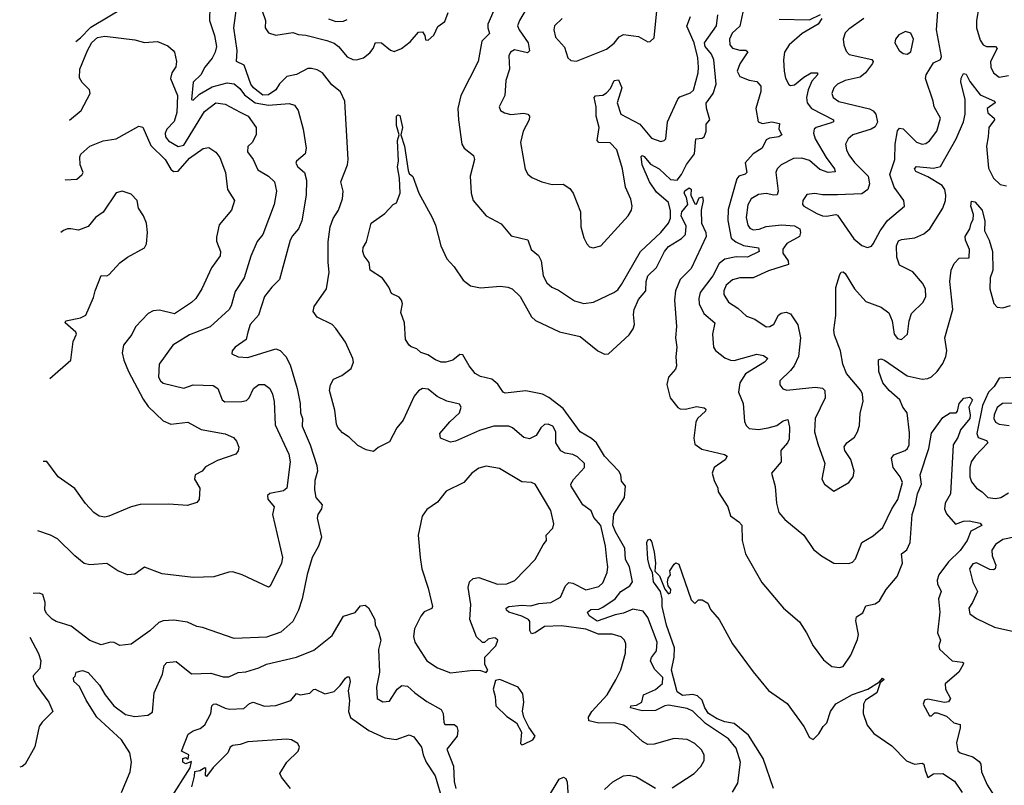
# Model space of a CAD drawing. Extents: x 1493970 to 1595317, y 729910 to 844791.
# Tile 206 of 256: x 1499021 to 1504263, y 835592 to 839668. Entities that reach past the tile are written whole.
import ezdxf

# ---------------------------------------------------------------- set-up
doc = ezdxf.new("R2010")
doc.units = 0

msp = doc.modelspace()

# ---------------------------------------------------------------- linework, layer by layer
at = {"layer": '0CON10XD'}
for points in [[(1500035.5, 839815), (1500031.8, 839665), (1500058, 839585), (1500068.9, 839525), (1500062, 839495), (1500045, 839463.5), (1500006.4, 839415), (1499985, 839374.6), (1499944.7, 839335), (1499935, 839243.3), (1499945, 839240), (1499978.1, 839271.9), (1500045, 839310.5), (1500125, 839332.9), (1500162.9, 839327.1), (1500192.6, 839302.6), (1500217.9, 839267.9), (1500275.1, 839225.1), (1500345, 839213.4), (1500455, 839222.5), (1500485, 839214.2), (1500502.9, 839185), (1500530, 839085), (1500545.6, 838985), (1500541.1, 838955), (1500494.6, 838915.4), (1500490.6, 838905), (1500502.5, 838885), (1500537.3, 838855), (1500547.7, 838815), (1500546.4, 838733.6), (1500522.5, 838597.5), (1500505.4, 838555), (1500472.9, 838517.1), (1500461.8, 838495), (1500404.4, 838285), (1500363.1, 838245), (1500324.5, 838195), (1500292.5, 838095), (1500248.9, 838045), (1500235.6, 838005), (1500226, 837965), (1500168, 837925), (1500152.5, 837905), (1500150, 837890), (1500185, 837873.5), (1500235, 837870), (1500385, 837916.1), (1500407.6, 837907.6), (1500437.8, 837875), (1500461.8, 837831.8), (1500498.8, 837705), (1500514.6, 837625), (1500515.9, 837575), (1500526.2, 837545), (1500524.6, 837505), (1500568.1, 837405), (1500603.1, 837295), (1500606.4, 837265), (1500592.5, 837215), (1500591.5, 837165), (1500598.5, 837125), (1500630.8, 837085), (1500627.5, 837065), (1500607.5, 837035), (1500604.3, 837015), (1500627, 836913), (1500611.4, 836865), (1500578.6, 836805), (1500552.2, 836715), (1500525.4, 836585), (1500505.4, 836525), (1500476.1, 836463.9), (1500412.2, 836407.8), (1500335, 836380.9), (1500163.7, 836373.7), (1499995, 836433.3), (1499965, 836438.5), (1499915, 836461.9), (1499841.9, 836471.9), (1499785, 836467.3), (1499761.4, 836458.6), (1499714.2, 836415), (1499615, 836344), (1499555, 836336.7), (1499525, 836352), (1499505, 836354.2), (1499455, 836341.1), (1499395, 836363.5), (1499295, 836440.5), (1499215, 836464.6), (1499195, 836476.5), (1499166.4, 836505), (1499155.5, 836525), (1499156.5, 836566.5), (1499145, 836608.6), (1499125.4, 836615.4), (1499092.6, 836613.2)], [(1502495, 835579.2), (1502611.4, 835655), (1502647.6, 835692.4), (1502664.4, 835725), (1502664.5, 835755), (1502650.5, 835780.5), (1502614.4, 835815), (1502575, 835836.2), (1502505, 835841.8), (1502398.1, 835811.9), (1502365, 835810.5), (1502336, 835826), (1502255, 835900.6), (1502235, 835912.2), (1502185.3, 835925.3), (1502104, 835924), (1502051.4, 835935), (1502048.7, 835955), (1502066.7, 835985), (1502148.8, 836075), (1502195.5, 836154.5), (1502222.1, 836207.9), (1502246.6, 836296.6), (1502248.6, 836345), (1502240.8, 836365), (1502223.6, 836383.6), (1502175, 836397.3), (1502102, 836398), (1502035, 836423.7), (1501905, 836441), (1501815, 836437.4), (1501765, 836404.2), (1501745, 836398.2), (1501737, 836417), (1501737.2, 836465), (1501730, 836475), (1501695, 836492.6), (1501624.9, 836514.9), (1501612.9, 836525), (1501611.2, 836535), (1501625.8, 836544.2), (1501695, 836551.5), (1501742.2, 836547.8), (1501785, 836560), (1501848.6, 836565), (1501900.8, 836595), (1501926.7, 836655), (1501945, 836672.2), (1501965, 836668.2), (1502035, 836633.5), (1502105, 836650.5), (1502125, 836670.8), (1502147.8, 836725), (1502152.5, 836755), (1502147.5, 836795), (1502140.3, 836865), (1502115, 836975.8), (1502078.3, 837018.3), (1502063.7, 837053.7), (1502018.6, 837085), (1501956.9, 837185), (1501955.7, 837195), (1501970.2, 837219.8), (1502028.8, 837285), (1502028.8, 837305), (1501991.3, 837341.3), (1501965, 837353.1), (1501925, 837360), (1501902.7, 837372.7), (1501875.7, 837415), (1501874.5, 837475), (1501858.6, 837505), (1501835, 837515.6), (1501815, 837512.9), (1501795, 837496), (1501770.8, 837455), (1501735, 837437.5), (1501705, 837443.3), (1501645.3, 837495.3), (1501625, 837504.6), (1501545, 837503.8), (1501468.3, 837481.7), (1501342, 837425), (1501315, 837419.6), (1501260.9, 837440.9), (1501257.5, 837465), (1501311.9, 837528.1), (1501362.9, 837575), (1501372, 837605), (1501362.3, 837622.3), (1501295, 837636.7), (1501243.2, 837663.2), (1501195, 837700.6), (1501165, 837705.7), (1501145, 837692.5), (1501121.9, 837665), (1501063.4, 837536.6), (1501029.5, 837495), (1500989.1, 837420.9), (1500929.3, 837390.7), (1500905, 837370), (1500865, 837378), (1500820.8, 837400.8), (1500775.8, 837445.8), (1500738.8, 837468.8), (1500715, 837496.7), (1500707.5, 837515), (1500699.1, 837589.1), (1500670.6, 837695), (1500675.8, 837725), (1500691.2, 837755), (1500736.7, 837775), (1500785, 837811.2), (1500798, 837845), (1500793.9, 837863.9), (1500755, 837952.5), (1500704.3, 838025), (1500685, 838046.5), (1500604.1, 838084.1), (1500583.8, 838115), (1500588.6, 838141.4), (1500654, 838235), (1500669.2, 838325), (1500663.1, 838375), (1500662.9, 838485), (1500673.3, 838565), (1500690.3, 838609.7), (1500719.2, 838655), (1500740, 838715), (1500744.1, 838755.9), (1500731.5, 838805), (1500765.7, 838895), (1500770, 838925), (1500752.7, 839235), (1500728.8, 839285), (1500682.3, 839322.3), (1500632.5, 839385), (1500605, 839401.8), (1500575, 839408.7), (1500555, 839407.9), (1500495, 839376.1), (1500443.9, 839366.1), (1500403.7, 839326.3), (1500384.7, 839295), (1500345, 839268.4), (1500315, 839267), (1500265.2, 839305.2), (1500251.6, 839325), (1500217, 839427), (1500175.6, 839445), (1500178.5, 839505), (1500161.1, 839625), (1500181.9, 839785)], [(1503515, 839674), (1503435, 839618.8), (1503415, 839598.1), (1503404.7, 839565.3), (1503408.2, 839535), (1503420.9, 839500.9), (1503437.7, 839482.3), (1503557, 839457), (1503564.5, 839445), (1503561.8, 839435), (1503523.7, 839386.3), (1503495, 839363.1), (1503415, 839344.1), (1503375, 839324.6), (1503354.5, 839305), (1503344.5, 839275), (1503352.5, 839255), (1503382.4, 839232.4), (1503545, 839193.1), (1503565, 839183.8), (1503579.1, 839165), (1503587, 839123), (1503575, 839098.1), (1503554.1, 839085.9), (1503457.1, 839055), (1503431.9, 839035), (1503417.8, 839005), (1503421.8, 838975), (1503435, 838948.6), (1503465, 838907.3), (1503537.1, 838835), (1503544.6, 838795), (1503535.8, 838764.2), (1503505, 838742.1), (1503375, 838735.4), (1503295, 838736.4), (1503253.2, 838743.2), (1503211.8, 838738.2), (1503189.4, 838705), (1503188.6, 838685), (1503195.8, 838675), (1503265, 838637.1), (1503295, 838624.3), (1503317, 838623), (1503365, 838632), (1503375, 838627.5), (1503461.1, 838501.1), (1503505, 838465.6), (1503535, 838455.6), (1503555, 838462.9), (1503565, 838474.3), (1503602, 838545), (1503640.5, 838599.5), (1503731.2, 838675), (1503728.6, 838705), (1503676.2, 838776.2), (1503654.1, 838844.1), (1503679.7, 838925), (1503681.9, 839005), (1503693.3, 839076.7), (1503705, 839091.1), (1503725, 839086.9), (1503795, 839017.1), (1503825, 839006.2), (1503845, 839009.5), (1503865, 839023.5), (1503903.1, 839075), (1503923.3, 839145), (1503888.5, 839205), (1503883.8, 839235), (1503842.8, 839355), (1503847.1, 839375), (1503885, 839439.1), (1503923, 839457), (1503928.3, 839471.7), (1503902, 839615), (1503914.3, 839785.7)], [(1499319.4, 839553), (1499345, 839572.2), (1499400.5, 839629.5), (1499575, 839732.9)], [(1501557.1, 839745), (1501513.6, 839645), (1501512.9, 839625), (1501522.2, 839595), (1501482.1, 839555), (1501461.9, 839445), (1501369.5, 839265), (1501353.6, 839195), (1501357.1, 839135), (1501375.5, 839005), (1501387.1, 838985), (1501436.2, 838945), (1501442, 838925), (1501420, 838835), (1501424.5, 838744.5), (1501435, 838706.7), (1501505, 838623.8), (1501585, 838581.2), (1501637, 838517), (1501726.8, 838496.8), (1501744.5, 838444.5), (1501783, 838413), (1501797.7, 838385), (1501807.8, 838305), (1501827.5, 838267.5), (1501853.8, 838245), (1501888.7, 838228.7), (1501975, 838172), (1502025, 838158), (1502075, 838164.2), (1502184.5, 838215.5), (1502205, 838230.8), (1502225, 838259.2), (1502326, 838434), (1502435, 838536.2), (1502474.7, 838585), (1502485, 838612), (1502485, 838651.2), (1502475.7, 838695), (1502411, 838751), (1502374.6, 838804.6), (1502335, 838895.7), (1502329.4, 838940.6), (1502335, 838945.4), (1502345, 838940.9), (1502379.8, 838899.8), (1502425, 838873.9), (1502485, 838818.4), (1502521.9, 838815), (1502544.1, 838844.1), (1502571.6, 838898.4), (1502613.9, 838955), (1502620, 839035), (1502655, 839038.2), (1502665, 839044.7), (1502675, 839073.8), (1502675, 839112), (1502695.7, 839135), (1502677, 839197), (1502676.4, 839223.6), (1502713.2, 839275), (1502729.1, 839325), (1502716.7, 839455), (1502704.3, 839485), (1502670.6, 839525), (1502667, 839545), (1502729.8, 839635), (1502737.1, 839695)], [(1504127.8, 839735), (1504115.3, 839665), (1504115.4, 839625.4), (1504135, 839560), (1504150.5, 839535), (1504167.5, 839525), (1504215, 839526.4), (1504224.4, 839515), (1504189.2, 839445), (1504191.1, 839415), (1504204.7, 839384.7), (1504235, 839362.7), (1504285, 839371.1)], [(1500312.9, 839715), (1500329.5, 839665), (1500328.5, 839625), (1500345, 839598.1), (1500385, 839585.4), (1500475, 839601.1), (1500505, 839589.4), (1500545, 839586.9), (1500656.8, 839556.8), (1500695, 839542.7), (1500718.9, 839525), (1500765, 839470.9), (1500795, 839456.1), (1500815, 839454.2), (1500851.4, 839465), (1500885, 839492.5), (1500902.5, 839515), (1500915, 839547.1), (1500948, 839545), (1500995, 839505.8), (1501015, 839499.2), (1501053.3, 839515), (1501099.3, 839550.7), (1501145, 839601.2), (1501165, 839603.3), (1501177.5, 839585), (1501181.7, 839561.7), (1501195, 839560), (1501225, 839586), (1501248, 839632), (1501285, 839658), (1501303, 839707)], [(1501718.2, 839725), (1501681.2, 839665), (1501672.1, 839635), (1501679.6, 839615), (1501728.3, 839545), (1501735, 839503.3), (1501725, 839492.5), (1501655, 839508.2), (1501633.8, 839496.2), (1501625, 839476.7), (1501628.8, 839405), (1501609.5, 839345), (1501604.5, 839265.5), (1501574.3, 839205), (1501581.2, 839185), (1501601.8, 839171.8), (1501635, 839163.6), (1501705, 839171.1), (1501725.5, 839165.5), (1501735.6, 839155.6), (1501733.1, 839135), (1501701.1, 839075), (1501688.1, 839015), (1501712.1, 838872.1), (1501725.5, 838845.5), (1501747.6, 838827.6), (1501800, 838805), (1501855, 838790.6), (1501915, 838792.2), (1501949.8, 838769.8), (1501967.8, 838745), (1502007.1, 838645), (1502008.6, 838565), (1502025, 838507.5), (1502041.2, 838475), (1502055, 838460), (1502073.9, 838453.9), (1502115, 838464), (1502260.6, 838625), (1502278.1, 838655), (1502281.9, 838675), (1502275, 838713.3), (1502246.8, 838776.8), (1502230.9, 838875), (1502200, 838975), (1502165, 839012.5), (1502105, 839014.5), (1502094.6, 839024.6), (1502105.4, 839095), (1502090.4, 839155), (1502089.2, 839205), (1502080, 839255), (1502086.5, 839263.5), (1502105.4, 839264.6), (1502125, 839266.8), (1502145, 839279.2), (1502167, 839303), (1502185, 839344.2), (1502208.3, 839348.3), (1502227.3, 839305), (1502201.9, 839225), (1502221.8, 839165), (1502321.6, 839111.6), (1502385, 839037.5), (1502435, 839020.8), (1502452.5, 839025), (1502461.2, 839035), (1502469.6, 839125), (1502525.6, 839245), (1502535, 839257.1), (1502591.7, 839278.3), (1502607.4, 839292.6), (1502632.7, 839385), (1502635.3, 839415), (1502631.6, 839465), (1502611.3, 839545), (1502573.1, 839633.1), (1502592.7, 839685)], [(1501909.2, 839675), (1501868.6, 839635), (1501864.4, 839614.4), (1501874.4, 839575), (1501922.1, 839522.1), (1501940, 839465), (1501955, 839451.2), (1501985, 839447.5), (1502145, 839511.4), (1502186.1, 839543.9), (1502212.6, 839577.4), (1502235, 839589.1), (1502315, 839578.1), (1502365, 839550), (1502378.3, 839551.7), (1502398.6, 839571.4), (1502413.5, 839715)], [(1502870.8, 839709.2), (1502855, 839634.4), (1502813.2, 839596.8), (1502800.4, 839565), (1502800.9, 839535), (1502815, 839517.5), (1502855, 839506.7), (1502886.7, 839506.7), (1502897.9, 839497.9), (1502855, 839434.3), (1502841.1, 839395), (1502855, 839366), (1502905, 839345.7), (1502945, 839338.6), (1502966.7, 839315), (1502966.7, 839286.7), (1502940, 839195), (1502953.1, 839125), (1502975, 839115.4), (1503025, 839125.3), (1503066.3, 839116.3), (1503062.5, 839085), (1503078, 839055), (1503063.3, 839045), (1503013.1, 839036.9), (1502995, 839028.2), (1502974.5, 838985), (1502926.4, 838953.6), (1502883.7, 838906.3), (1502891.5, 838855), (1502883.4, 838846.6), (1502850, 838835), (1502838.8, 838821.2), (1502792.4, 838657.6), (1502790.2, 838600.2), (1502808.2, 838505), (1502832.9, 838485), (1502875, 838466.2), (1502955, 838454.2), (1502958.5, 838435), (1502895, 838403.7), (1502835, 838406.3), (1502775, 838394)], [(1503065, 839670.5), (1503225, 839667.8), (1503285, 839696.5)], [(1500665, 839672.2), (1500705, 839658.9), (1500745, 839660), (1500765, 839670)], [(1503291.8, 839675), (1503272.1, 839645), (1503185.9, 839594.1), (1503117.5, 839535), (1503092.7, 839495), (1503087.3, 839455), (1503090, 839395), (1503097.9, 839357.9), (1503115, 839324), (1503125, 839317.5), (1503145, 839321.2), (1503195, 839362.1), (1503235, 839385.7), (1503268, 839385), (1503268.9, 839375), (1503238.7, 839341.3), (1503217.7, 839295), (1503209.5, 839255), (1503213.4, 839225), (1503236.4, 839195), (1503354.3, 839135), (1503352.9, 839125), (1503340.6, 839119.4), (1503261.4, 839095), (1503251.1, 839085), (1503247.3, 839065), (1503255.4, 839035), (1503314, 838934), (1503358.2, 838875), (1503361.7, 838858.3), (1503325, 838854.7), (1503281.4, 838871.4), (1503225, 838918.8), (1503185, 838932), (1503141.2, 838928.8), (1503074.4, 838895), (1503053.3, 838875), (1503047.3, 838855), (1503058.9, 838755), (1503053.7, 838736.3), (1503035, 838733.4), (1502995, 838742.4), (1502955, 838738), (1502915.7, 838714.3), (1502898, 838682), (1502889.4, 838615), (1502896.8, 838575), (1502908.3, 838558.3), (1502925, 838548.9), (1502957.3, 838552.7), (1502995, 838567.3), (1503076, 838576), (1503145, 838570.6), (1503173.8, 838555), (1503177.6, 838535), (1503172.5, 838515), (1503105, 838477.3), (1503083.4, 838446.6), (1503083.1, 838425), (1503111.9, 838385), (1503114.5, 838365), (1503007.7, 838332.3), (1502925, 838293.8), (1502855, 838293.4), (1502815, 838283.3), (1502782.3, 838255), (1502769.6, 838225), (1502769.5, 838205), (1502794.7, 838164.7), (1502845, 838132.7), (1502890.7, 838090.7), (1502935, 838074.3), (1502995, 838033.1), (1503015, 838034.3), (1503035, 838047.1), (1503061.2, 838095), (1503075, 838106.8), (1503101.5, 838111.5), (1503125, 838101.9), (1503163.7, 838043.7), (1503177.6, 837975), (1503167.1, 837875), (1503143.9, 837826.1), (1503125, 837801.1), (1503067.5, 837745), (1503068, 837725), (1503083.6, 837703.6), (1503105, 837696.9), (1503255, 837712), (1503295, 837706.5), (1503308.1, 837695), (1503309.5, 837655), (1503255.5, 837545), (1503252.7, 837475), (1503269.7, 837409.7), (1503308, 837305), (1503291.7, 837221.7), (1503306.2, 837195), (1503355, 837158.8), (1503435.4, 837204.6), (1503458.8, 837235), (1503463.3, 837265), (1503446.3, 837326.3), (1503412.9, 837375), (1503410.8, 837395), (1503423.8, 837415), (1503464.6, 837445.4), (1503480.6, 837475), (1503491.3, 837508.7), (1503495.6, 837574.4), (1503510.5, 837635), (1503507.3, 837675), (1503499.1, 837695), (1503422.2, 837785), (1503402.7, 837835), (1503390.6, 837905), (1503359.3, 837989.2), (1503355.8, 838015), (1503365.8, 838094.2), (1503366.6, 838243.4), (1503387.2, 838312.8), (1503395, 838324), (1503404.2, 838325.8), (1503415, 838317.5), (1503465.5, 838235), (1503525, 838168.9), (1503608, 838138), (1503648.3, 838108.3), (1503665.8, 838065), (1503677.1, 837995), (1503695, 837972), (1503715, 837966.2), (1503747.5, 837995), (1503756.7, 838065), (1503768.6, 838105), (1503830.8, 838165), (1503844.5, 838195.5), (1503842.5, 838235), (1503828.1, 838265), (1503775, 838325.7), (1503705, 838361.4), (1503690, 838405), (1503689.6, 838465), (1503699.5, 838490.5), (1503715, 838498.5), (1503787.1, 838507.1), (1503835, 838528.7), (1503866.2, 838555), (1503935.3, 838665), (1503949.1, 838705), (1503952, 838735), (1503946.1, 838765), (1503931.5, 838785), (1503855, 838831.9), (1503791.1, 838861.1), (1503783.8, 838875), (1503795, 838887.1), (1503885, 838878.7), (1503922.5, 838887.5), (1504006.4, 839033.6), (1504046.2, 839123.8), (1504054.7, 839165), (1504053.9, 839245), (1504030.8, 839335), (1504032.4, 839357.6), (1504045, 839382), (1504059.1, 839379.1), (1504079.9, 839339.9), (1504135, 839268.9), (1504211.2, 839235), (1504213.8, 839225), (1504171.8, 839195), (1504175, 839171.9), (1504208.1, 839145), (1504210.6, 839135), (1504180, 839095), (1504176, 839045)], [(1499287.1, 839133.6), (1499348.9, 839185), (1499396.2, 839275), (1499393.3, 839295), (1499354.2, 839334.2), (1499340.3, 839359.7), (1499341.5, 839405), (1499381.7, 839505), (1499405, 839547.3), (1499435, 839573.6), (1499475, 839581.2), (1499635, 839562), (1499685, 839547.5), (1499755, 839552.9), (1499809.7, 839529.7), (1499838, 839505), (1499845.6, 839495), (1499856, 839445), (1499853.3, 839416.7), (1499830.3, 839385), (1499824.2, 839355), (1499861.2, 839265), (1499858.5, 839175), (1499844, 839126), (1499805.4, 839085), (1499794.8, 839065.2), (1499798, 839045), (1499814, 839024), (1499865, 838993.8), (1499895, 838999.7), (1500005, 839178.9), (1500065, 839225.3), (1500115, 839219.6), (1500195, 839175.6), (1500238, 839155), (1500280, 839095), (1500280, 839055), (1500258.6, 839015), (1500236.2, 838993.8), (1500233.8, 838965), (1500264.5, 838925), (1500289.3, 838869.3), (1500345, 838835.6), (1500376.9, 838805), (1500388.9, 838755), (1500375.5, 838685), (1500314.7, 838525.3), (1500285, 838487.5), (1500251.3, 838408.7), (1500216, 838295), (1500168.1, 838221.9), (1500146.5, 838145), (1500135.6, 838125), (1500035, 838033.5), (1499925, 837990.5), (1499835.8, 837935), (1499764, 837834), (1499760.8, 837765), (1499770, 837745), (1499785, 837732.9), (1499895, 837706.5), (1499945, 837725.4), (1500051.7, 837721.7), (1500075.4, 837705.4), (1500098.9, 837645), (1500114.1, 837634.1), (1500204.2, 837635.8), (1500228.1, 837641.9), (1500242.1, 837655), (1500265.6, 837705), (1500295, 837725.6), (1500325, 837726.9), (1500353.1, 837705), (1500367.9, 837675), (1500376, 837636), (1500381.6, 837511.6), (1500454.6, 837355), (1500460.4, 837315), (1500442.9, 837175), (1500425, 837160.3), (1500353.7, 837146.3), (1500340.8, 837135), (1500341.9, 837115), (1500375.8, 837075), (1500367.5, 837035), (1500403.7, 836873.7), (1500420, 836805), (1500414.4, 836775), (1500355, 836652.5), (1500345, 836647.5), (1500205, 836713.8), (1500155, 836729.2), (1500135, 836728), (1500055, 836702), (1499945, 836699.2), (1499779.1, 836719.1), (1499685, 836754), (1499635, 836715.8), (1499595, 836712.9), (1499543.3, 836735), (1499485, 836772.5), (1499395, 836766), (1499365, 836774), (1499315, 836814.2), (1499222, 836905), (1499185, 836924.4), (1499118.4, 836947.8)], [(1503745, 839484.2), (1503765, 839496.7), (1503778.6, 839565), (1503765, 839596.2), (1503736.1, 839606.1), (1503701.3, 839588.7), (1503684.2, 839565), (1503680, 839545), (1503702.5, 839505), (1503725, 839489.2), (1503745, 839484.2)], [(1500965, 838637.5), (1501010, 838685), (1501026.4, 838693.6), (1501047.1, 838745), (1501043.5, 838825), (1501032.7, 838885), (1501037.9, 838915), (1501033.3, 839025), (1501042, 839055), (1501026.5, 839105), (1501027.5, 839155), (1501035, 839162.5), (1501045, 839159.2), (1501059.5, 839095), (1501050, 839055), (1501069.6, 838995), (1501088.6, 838865), (1501095, 838850), (1501113.3, 838833.3), (1501146.2, 838745), (1501216.2, 838615), (1501234.1, 838574.1), (1501264, 838465), (1501295.9, 838395.9), (1501335, 838353.3), (1501381.8, 838281.8), (1501421.2, 838251.2), (1501475, 838240.5), (1501580.5, 838250.5), (1501620, 838245), (1501642.5, 838235), (1501686, 838195), (1501746.2, 838086.2), (1501766.7, 838066.7), (1501895, 838007.5), (1502005, 837982.2), (1502098.1, 837905), (1502135, 837887.9), (1502155, 837890), (1502265, 837990), (1502287.4, 838022.6), (1502294.4, 838045.6), (1502288.7, 838098.7), (1502292.5, 838125), (1502315, 838179.3), (1502354.6, 838225), (1502356.1, 838275), (1502365.7, 838305), (1502411.1, 838348.9), (1502453.3, 838435), (1502475, 838460.5), (1502545, 838503.6), (1502565.9, 838525), (1502569.1, 838569.1), (1502543.3, 838625), (1502546, 838645), (1502577.5, 838685), (1502571.7, 838721.7), (1502558, 838745), (1502562.4, 838757.6), (1502585, 838773.8), (1502595, 838766.7), (1502593.6, 838733.6), (1502615, 838687.5), (1502625, 838686.7), (1502639.1, 838720.9), (1502655.5, 838725.5), (1502659.6, 838705), (1502649.5, 838655), (1502650, 838585), (1502673.3, 838535), (1502676, 838515), (1502595, 838344.4), (1502537.3, 838285), (1502512, 838225), (1502506.7, 838175), (1502518.2, 838035), (1502511.8, 837975), (1502520, 837925), (1502513.7, 837873.7), (1502518.2, 837825), (1502511.5, 837808.5), (1502475.5, 837765), (1502466.4, 837726.4), (1502484.6, 837654.6), (1502525, 837604), (1502537.3, 837597.3), (1502565, 837595.6), (1502625, 837608.4), (1502665, 837602.2), (1502674.3, 837595), (1502671.5, 837585), (1502630, 837545), (1502620.6, 837525), (1502609.4, 837440.6), (1502615, 837408.8), (1502652.3, 837382.3), (1502773.6, 837353.6), (1502786.7, 837345), (1502777.1, 837325), (1502718.9, 837285), (1502708.1, 837255), (1502718, 837215), (1502738, 837175), (1502740, 837155), (1502791.2, 837075), (1502805, 837026.7), (1502850, 836995), (1502865, 836977.5), (1502867.1, 836895), (1502884.2, 836825), (1502972, 836672), (1503086.9, 836535), (1503172.4, 836462.4), (1503210, 836405), (1503245.5, 836335), (1503300.1, 836260.1), (1503345, 836224.5), (1503385, 836220), (1503404.6, 836225.4), (1503445.2, 836284.8), (1503481.1, 836368.9), (1503486.2, 836395), (1503472.5, 836467.5), (1503475, 836488.8), (1503510, 836510), (1503525, 836547.1), (1503575, 836559.5), (1503598.6, 836575), (1503634.4, 836635), (1503691.5, 836705), (1503721.1, 836775), (1503715.4, 836824.6), (1503744.7, 836845.3), (1503762.3, 836885), (1503771.9, 837035), (1503790.7, 837089.3), (1503800.7, 837145), (1503821.6, 837195), (1503815.3, 837245), (1503860.3, 837385), (1503875, 837468), (1503935, 837550), (1503975, 837575.8), (1504006, 837575), (1504014, 837585), (1504021.9, 837625), (1504046.8, 837653.2), (1504079.3, 837659.3), (1504094, 837645), (1504074.2, 837605), (1504081.5, 837565), (1504078.5, 837545), (1504029.6, 837485), (1504015, 837443.8), (1503990, 837405), (1503976.8, 837145), (1503948.5, 837095), (1503944.6, 837065), (1503955, 837036.9), (1504002.8, 836982.8), (1504045, 836998), (1504075, 836999.7), (1504135, 836988.5), (1504142.5, 836975), (1504083.8, 836945), (1504064.5, 836895), (1504027.1, 836842.9), (1503965, 836783.1), (1503915, 836713.9), (1503905.2, 836685), (1503907.8, 836665), (1503927, 836625), (1503912.4, 836585), (1503919.3, 836515), (1503906.2, 836405), (1503922.9, 836365), (1503914.4, 836335), (1503917.8, 836317.8), (1503985, 836255.6), (1504038.6, 836248.6), (1504046.2, 836245), (1504043.9, 836236.1), (1504020, 836195), (1503948, 836132), (1503948.8, 836105), (1503975.7, 836055), (1503965, 836036.7), (1503945, 836032.5), (1503855, 836051.2), (1503837.5, 836045), (1503831.2, 836025), (1503865, 835962.5), (1503875, 835962.5), (1503891.2, 835978.8), (1503905, 835978.8), (1503955, 835960), (1503994.4, 835924.4), (1504026.9, 835916.9), (1504028.1, 835898.1), (1504007.9, 835817.9), (1504015.7, 835775.7), (1504027.5, 835765), (1504095, 835744.4), (1504128.8, 835718.8), (1504136.9, 835705), (1504141.8, 835665), (1504172.3, 835595), (1504225, 835511.5)], [(1499262.5, 838814.8), (1499265, 838816), (1499325, 838818.9), (1499353.8, 838845), (1499359.2, 838855), (1499342.7, 838895), (1499340.9, 838939.1), (1499347.5, 838952.5), (1499395, 838994.4), (1499465, 839024.2), (1499535, 839034.3), (1499655, 839102), (1499676.8, 839096.8), (1499719.1, 838999.1), (1499795, 838924.6), (1499825, 838872.5), (1499840.6, 838860.6), (1499865, 838862), (1499925, 838931.1), (1499997.8, 838982.2), (1500027.6, 838987.6), (1500065, 838963.3), (1500086.9, 838935), (1500116.9, 838855), (1500127.1, 838765), (1500164, 838705), (1500148.6, 838655), (1500083.6, 838576.4), (1500068.7, 838511.3), (1500069.1, 838489.1), (1500089.4, 838435), (1500088.3, 838411.7), (1500042.7, 838347.3), (1499990.5, 838235), (1499958.1, 838185), (1499936.6, 838163.4), (1499845, 838102.5), (1499765, 838122.5), (1499731.2, 838118.8), (1499705, 838103.8), (1499637.4, 838032.6), (1499617.6, 837992.4), (1499573.8, 837936.2), (1499566.8, 837895), (1499575.8, 837855), (1499600, 837795), (1499678.4, 837648.4), (1499705, 837609.6), (1499785, 837532.9), (1499825, 837515.6), (1499916.4, 837526.4), (1499986.8, 837486.8), (1500115, 837464), (1500158.8, 837445), (1500176, 837425), (1500187.7, 837392.3), (1500185, 837372.5), (1500172.5, 837355), (1500075, 837322.5), (1500011.2, 837288.8), (1499992.5, 837265), (1499956.2, 837245), (1499952.7, 837222.7), (1499980, 837175), (1499975.9, 837114.1), (1499965, 837098.8), (1499915, 837082), (1499815, 837088.6), (1499662.5, 837087.5), (1499615, 837075.7), (1499495.5, 837024.5), (1499475, 837020.8), (1499445, 837026), (1499416.2, 837045), (1499372.1, 837092.1), (1499315, 837173.3), (1499226.7, 837235), (1499166, 837316), (1499146.8, 837316)], [(1504176, 839045), (1504167.4, 838995), (1504178.5, 838878.5), (1504205.3, 838825.3), (1504241.1, 838791.1), (1504274.2, 838784.2)], [(1499180.9, 837757.8), (1499293.9, 837856.1), (1499306.2, 837955), (1499323.8, 837995), (1499320, 838005), (1499264, 838055), (1499266.7, 838065), (1499345, 838080.4), (1499373.1, 838095), (1499415, 838190), (1499422.5, 838225), (1499455, 838306.2), (1499485, 838304), (1499497.9, 838312.1), (1499555, 838373.8), (1499595, 838403.8), (1499685, 838453.3), (1499696, 838475), (1499702, 838535), (1499696.2, 838585), (1499680, 838625), (1499653.3, 838665), (1499646.2, 838705), (1499615, 838740), (1499565.9, 838755.9), (1499535, 838746), (1499465, 838644), (1499425.5, 838614.5), (1499385, 838568), (1499335, 838547.1), (1499294.3, 838555.7), (1499275, 838555.6), (1499255, 838545.8), (1499240.9, 838535.1)], [(1502775, 838394), (1502745, 838369.6), (1502711.9, 838305), (1502643.6, 838216.4), (1502635.9, 838185), (1502638.7, 838155), (1502663.8, 838105), (1502721.2, 838055), (1502710, 837995), (1502714.6, 837924.6), (1502725, 837908), (1502775, 837868), (1502805.6, 837855.6), (1502825, 837854.6), (1502945, 837888.2), (1502981, 837881), (1503003.1, 837865), (1502986.5, 837845), (1502885, 837783.8), (1502855.4, 837735), (1502848.2, 837685), (1502872.7, 837625), (1502880.2, 837530.2), (1502888.9, 837508.9), (1502905, 837492.5), (1502955, 837486.7), (1503005, 837495.4), (1503052, 837508), (1503085, 837533.5), (1503109.5, 837539.5), (1503118.6, 837498.6), (1503116.9, 837435), (1503108.2, 837415), (1503073.1, 837375), (1503075.3, 837314.7), (1503024, 837255), (1503042.7, 837182.7), (1503049.2, 837095), (1503062.2, 837045), (1503095, 837008.2), (1503196, 836925), (1503247.6, 836847.6), (1503288.8, 836815), (1503355, 836775.6), (1503435, 836772.5), (1503455, 836781.2), (1503471.2, 836798.8), (1503504.4, 836885.6), (1503565, 836920), (1503615.7, 836965), (1503664.5, 837065), (1503696.6, 837113.4), (1503721.2, 837205), (1503708.9, 837235), (1503671.1, 837285), (1503662.2, 837335), (1503675, 837351.1), (1503735, 837374.6), (1503746.7, 837385), (1503756.2, 837405), (1503758.9, 837468.9), (1503745.6, 837575), (1503723.3, 837605), (1503706.8, 837645), (1503650, 837695), (1503615.3, 837735), (1503594.7, 837795), (1503593, 837857), (1503605, 837862.9), (1503625, 837856.5), (1503745, 837772.9), (1503825, 837755.4), (1503855, 837758.5), (1503875, 837767.7), (1503904.6, 837795), (1503935, 837838.1), (1503951.8, 837875), (1503957.6, 837905), (1503946.9, 837975), (1503988.6, 838125), (1503972.8, 838275), (1503979.5, 838335), (1503995, 838370), (1504021.7, 838398.3), (1504075, 838400), (1504076.9, 838445), (1504056.2, 838495), (1504054.5, 838515), (1504080, 838555), (1504085.6, 838585), (1504096.9, 838605), (1504098.5, 838631.5), (1504083.9, 838675), (1504087.7, 838702.3), (1504105, 838698.1), (1504144.5, 838654.5), (1504158.2, 838595), (1504156.9, 838545), (1504181.9, 838495), (1504199.8, 838435), (1504201, 838335), (1504186.6, 838295), (1504185.2, 838235), (1504207, 838157), (1504225, 838137.3), (1504255, 838134.6), (1504295, 838147.7)], [(1502815, 835556.2), (1502843.3, 835603.3), (1502858.8, 835715), (1502835, 835790.6), (1502795, 835840.5), (1502672, 835922), (1502605, 835988.1), (1502575, 836001.5), (1502475, 836019.2), (1502455, 836015.9), (1502405, 835990), (1502335, 835989.2), (1502272.9, 836005), (1502274.3, 836015), (1502305, 836018.6), (1502332.5, 836035), (1502342.2, 836075), (1502405, 836101.7), (1502443.5, 836135), (1502445, 836166), (1502400.2, 836210.2), (1502378.8, 836255), (1502385, 836272.9), (1502411.9, 836308.1), (1502414.2, 836355), (1502365, 836485.6), (1502340.1, 836520.1), (1502285, 836530.5), (1502235, 836508.6), (1502190.5, 836499.5), (1502095, 836466.4), (1502052.3, 836495), (1502044.3, 836515), (1502062.1, 836527.9), (1502105, 836531.1), (1502125, 836540), (1502190.8, 836585), (1502222.2, 836625), (1502268.9, 836655), (1502284.1, 836675), (1502267, 836755), (1502247, 836795), (1502242.1, 836855), (1502192.1, 836942.1), (1502177.9, 836977.9), (1502184.3, 837035.7), (1502240.4, 837125), (1502246.5, 837185), (1502225, 837210.8), (1502220.8, 837245), (1502210.2, 837265), (1502134.2, 837344.2), (1502091.4, 837415), (1502065, 837438.8), (1502004.7, 837475), (1501915, 837599), (1501837.8, 837657.8), (1501805, 837674.1), (1501715, 837692.5), (1501605, 837680.6), (1501595, 837685.8), (1501567.3, 837727.3), (1501534.3, 837754.3), (1501475, 837768.3), (1501446.3, 837785), (1501413.4, 837825), (1501380, 837885), (1501365, 837885.8), (1501327.5, 837855), (1501290, 837845), (1501265, 837845.8), (1501235, 837857.1), (1501194.5, 837884.5), (1501157.3, 837897.3), (1501135, 837916.2), (1501105, 837926), (1501095, 837936), (1501075.6, 837965), (1501070.4, 838055), (1501050.2, 838110.2), (1501058.2, 838155), (1501054.5, 838175), (1501041.1, 838191.1), (1501000.6, 838210.6), (1500985.5, 838245), (1500952.8, 838292.8), (1500886.8, 838335), (1500881.1, 838375), (1500855, 838410.6), (1500848.1, 838435), (1500850, 838455), (1500868, 838485), (1500892, 838585), (1500965, 838637.5)], [(1504297.2, 837762.8), (1504235, 837759.5), (1504209.5, 837715), (1504178, 837685), (1504147.3, 837615), (1504116.4, 837465), (1504124.4, 837444.4), (1504168.2, 837428.2), (1504175.4, 837415), (1504107.1, 837345), (1504086.1, 837315), (1504078.4, 837285), (1504079.6, 837235), (1504087.6, 837207.6), (1504114.4, 837175), (1504145, 837155.6), (1504175, 837125.5), (1504215, 837118.8), (1504245, 837125.3), (1504285, 837149.4)], [(1504335, 837626.2), (1504252.5, 837625), (1504225, 837603.3), (1504208.1, 837565), (1504207.3, 837545), (1504215.7, 837525), (1504235, 837514.6), (1504288.9, 837508.9)], [(1501315, 836191.5), (1501435.8, 836205.8), (1501474.3, 836204.3), (1501505, 836193.8), (1501512.5, 836205), (1501496.7, 836235), (1501496.7, 836275), (1501556.7, 836335), (1501566.2, 836365), (1501555, 836376.7), (1501545, 836377.5), (1501515, 836370), (1501495, 836352.5), (1501485, 836352.5), (1501453.2, 836383.2), (1501417.5, 836475), (1501422.9, 836555), (1501409.4, 836645), (1501415.7, 836675), (1501435, 836694.3), (1501465, 836698.9), (1501565, 836663.8), (1501615, 836665.5), (1501656.9, 836683.1), (1501765.7, 836795), (1501807.5, 836872.5), (1501825.8, 836895), (1501824.2, 836925), (1501859.1, 836960.9), (1501865.4, 836985), (1501848.8, 837055), (1501765, 837195.7), (1501745, 837204.4), (1501695, 837208.1), (1501575, 837278.9), (1501505, 837290.8), (1501465, 837280), (1501428.8, 837255), (1501385.5, 837204.5), (1501292.3, 837157.7), (1501245, 837100), (1501188.3, 837061.7), (1501164.5, 837025.5), (1501142.5, 836925), (1501152.9, 836805), (1501161.4, 836745), (1501195, 836642.5), (1501218, 836545), (1501215, 836533.8), (1501174.6, 836515.4), (1501156.4, 836493.6), (1501123.8, 836426.2), (1501117.3, 836385), (1501125, 836354.2), (1501189.4, 836255), (1501245, 836217.8), (1501315, 836191.5)], [(1503033.6, 835575), (1502978.2, 835735), (1502900.3, 835860.3), (1502825, 835921.2), (1502775, 835930.6), (1502735, 835946.2), (1502688, 835975), (1502668, 836005), (1502654.2, 836045), (1502628.7, 836068.7), (1502605, 836075.9), (1502550.3, 836070.3), (1502520.7, 836090.7), (1502490.3, 836205), (1502506, 836275), (1502506.6, 836325), (1502465.3, 836445), (1502441.4, 836545), (1502441.1, 836585), (1502431.8, 836625), (1502395.3, 836675), (1502389.2, 836725), (1502375, 836752), (1502365, 836796.2), (1502359.4, 836885), (1502365, 836898.5), (1502375, 836902.2), (1502385, 836891.2), (1502398.4, 836835), (1502405.4, 836775), (1502402.1, 836732.1), (1502427.4, 836707.4), (1502455, 836636.2), (1502475, 836612.5), (1502485, 836617.5), (1502487.5, 836635), (1502473.8, 836655), (1502470, 836675), (1502474.1, 836695.9), (1502486.4, 836713.6), (1502482.5, 836735), (1502505, 836770), (1502515, 836776.7), (1502529.5, 836769.5), (1502595, 836580), (1502615, 836560), (1502635, 836580), (1502655, 836580), (1502685, 836562.5), (1502699.3, 836529.3), (1502744, 836475), (1502816, 836345), (1502926, 836196), (1503007, 836097), (1503107.4, 836027.4), (1503195, 835906), (1503226.4, 835846.4), (1503245, 835835.8), (1503275, 835866), (1503298.2, 835905), (1503317.8, 835925), (1503338, 835985), (1503365, 836026.2), (1503455, 836076.7), (1503536.2, 836105), (1503597.5, 836142.5), (1503615, 836162.5), (1503622.5, 836155), (1503602.5, 836137.5), (1503583.8, 836085), (1503523.9, 836046.1), (1503512.7, 836025), (1503510.6, 835975), (1503532.5, 835912.5), (1503567.9, 835867.9), (1503663.1, 835803.1), (1503742, 835722), (1503784.6, 835704.6), (1503825, 835711.1), (1503834.2, 835705), (1503840.8, 835670.8), (1503855, 835634), (1503885.8, 835654.2), (1503935, 835656.1), (1503997.1, 835615), (1504039.2, 835555)], [(1504315, 836913.3), (1504255, 836901.8), (1504216.7, 836875), (1504196.2, 836845), (1504198.8, 836815), (1504217.3, 836765), (1504214, 836745), (1504205, 836739.4), (1504185, 836741.2), (1504115, 836776.9), (1504095, 836771.4), (1504078.1, 836745), (1504094.6, 836674.6), (1504119.4, 836625), (1504094.2, 836565), (1504074.2, 836535), (1504078.8, 836505), (1504115, 836480), (1504210, 836435), (1504376.9, 836396.9)], [(1499563.3, 835555), (1499609.1, 835665), (1499617.2, 835715), (1499607.6, 835765), (1499563.7, 835835), (1499431.6, 835955), (1499375.4, 836045), (1499338.8, 836118.8), (1499308.8, 836145), (1499307.5, 836165), (1499316.7, 836173.3), (1499322.5, 836195), (1499355, 836204.2), (1499385, 836193.3), (1499445.6, 836125), (1499475.6, 836075), (1499523.1, 836015), (1499585, 835968.9), (1499635, 835958.9), (1499704.2, 835965.8), (1499727.5, 835982.5), (1499736.7, 836085), (1499782.2, 836185), (1499790.3, 836229.7), (1499804.1, 836245.9), (1499855, 836252.5), (1499936.4, 836186.4), (1500039.2, 836189.2), (1500105, 836170.5), (1500135, 836169.5), (1500185, 836192.5), (1500225, 836197.3), (1500295, 836218.5), (1500335, 836237.3), (1500494.7, 836275.3), (1500587.6, 836312.4), (1500685, 836390), (1500745, 836493.3), (1500807.7, 836512.3), (1500835, 836548.8), (1500860.7, 836550.7), (1500877.3, 836537.3), (1500911.2, 836475), (1500914, 836445), (1500932.2, 836412.2), (1500944.6, 836365), (1500931.1, 836315), (1500936.2, 836195), (1500921.2, 836115), (1500924.5, 836054.5), (1500955, 836037.1), (1500990.3, 836039.7), (1501031.4, 836105), (1501055.5, 836124.5), (1501085, 836119.5), (1501125, 836085.4), (1501189.1, 836039.1), (1501265.6, 835995.6), (1501275.6, 835975.6), (1501278.6, 835928.6), (1501285, 835916.2), (1501335, 835915.6), (1501348.9, 835905), (1501353.6, 835883.6), (1501349.7, 835855), (1501294.6, 835784.6), (1501331.2, 835695), (1501335, 835612.5), (1501343.4, 835575)], [(1499074.7, 836381.3), (1499120.7, 836295), (1499133.2, 836255), (1499128.1, 836215), (1499092.5, 836175), (1499095.6, 836155), (1499112.2, 836122.2), (1499175.6, 836035), (1499198, 835985), (1499140.6, 835929.4), (1499125.6, 835905), (1499102, 835798), (1499051.2, 835705), (1499035, 835692), (1499021.3, 835689.3)], [(1499820, 835515), (1499928.8, 835685), (1499935, 835720), (1499905, 835707.5), (1499890, 835715), (1499890, 835735), (1499905, 835740), (1499918.3, 835731.7), (1499922.5, 835755), (1499882.5, 835775), (1499918.8, 835865), (1499945, 835882.5), (1499982.5, 835895), (1500006, 835915), (1500038, 835975), (1500043.8, 836015), (1500052.5, 836025), (1500065, 836027.1), (1500115, 836003.1), (1500138.6, 835998.6), (1500215, 836001.5), (1500245, 836027.3), (1500265, 836034.5), (1500325, 836013.1), (1500385, 836017.5), (1500465.4, 836044.6), (1500495, 836080.8), (1500515, 836074.3), (1500565, 836083.3), (1500585, 836102.5), (1500595, 836104.3), (1500645, 836079.4), (1500695, 836092.5), (1500726.7, 836123.3), (1500755, 836162.9), (1500765, 836170.6), (1500775, 836169.2), (1500780.4, 836145), (1500770.4, 836095), (1500776.6, 836043.4), (1500772.2, 835985), (1500783.1, 835953.1), (1500879.6, 835885), (1500965.9, 835845.9), (1501025, 835836.1), (1501095, 835860.5), (1501119.8, 835849.8), (1501160.6, 835795), (1501168.5, 835755), (1501185.4, 835715), (1501232.7, 835642.7), (1501273.7, 835503.7)], [(1501695, 835808.8), (1501705, 835812), (1501753.3, 835835), (1501766, 835855), (1501731.7, 835901.7), (1501704.3, 835955), (1501697.3, 835987.3), (1501704.5, 836035), (1501700.3, 836080.3), (1501675, 836115.8), (1501576.4, 836156.4), (1501555, 836150), (1501542, 836105), (1501552.5, 836065), (1501556, 836015), (1501615, 835959.2), (1501665.6, 835925.6), (1501692, 835875), (1501686.7, 835815), (1501695, 835808.8)], [(1500462, 835575), (1500414.2, 835635), (1500405.8, 835655), (1500444, 835715), (1500504.2, 835775), (1500510.6, 835795), (1500502.5, 835815), (1500468.8, 835835), (1500442.5, 835837.5), (1500235, 835824.4), (1500195, 835810), (1500155.9, 835804.1), (1500142.5, 835795), (1500130, 835765), (1500052, 835688), (1500015, 835640), (1500010, 835645), (1500011.7, 835681.7), (1500006.1, 835686.1), (1499979.7, 835670.3), (1499951.2, 835665), (1499949.5, 835640.5), (1499936.1, 835583.9)], [(1502135, 835570.8), (1502178.3, 835611.7), (1502235, 835642.5), (1502265, 835647.3), (1502305, 835638.2), (1502405, 835578.1)], [(1501825, 835514.2), (1501893.8, 835625), (1501916.2, 835636.2), (1501928.3, 835628.3), (1501935, 835610), (1501943.6, 835503.6)]]:
    msp.add_lwpolyline(points, dxfattribs=at)

doc.saveas('drawing.dxf')
